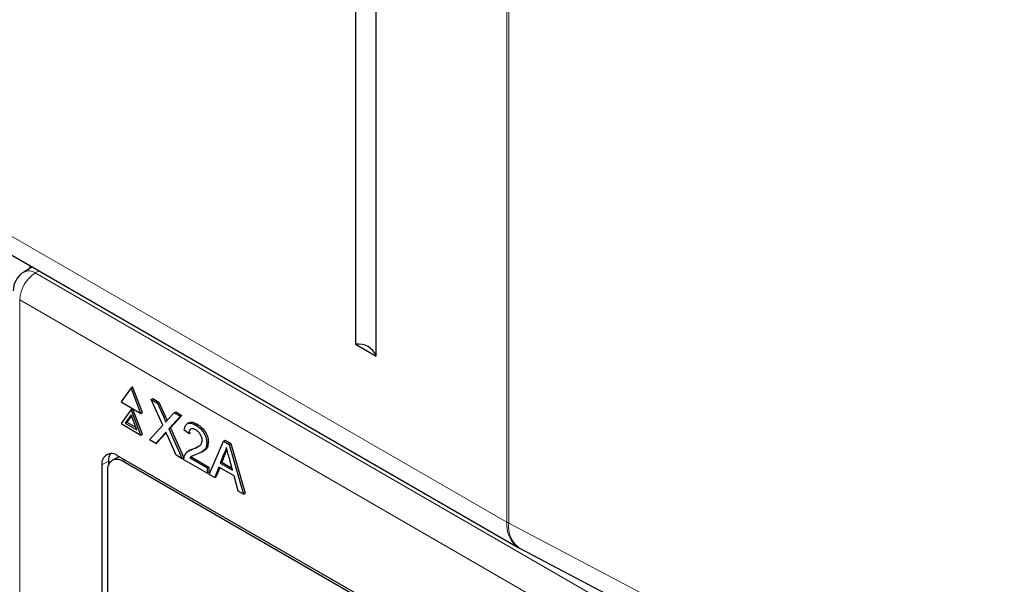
# Paper-space layout 'Blatt2' of a CAD drawing. Header units: millimetres. Extents: x 5 to 418, y 2 to 292.
# Tile 34 of 93: x 137 to 146, y 158 to 163. Entities that reach past the tile are written whole.
import ezdxf

# ---------------------------------------------------------------- set-up
doc = ezdxf.new("R2010")
doc.units = ezdxf.units.MM

psp = doc.layouts.new('Blatt2')

# ---------------------------------------------------------------- linework, layer by layer
at = {"color": 7, "linetype": 'Continuous', "lineweight": 18}
for p, q in [((141.0953, 158.4649), (141.0953, 189.7744)), ((141.1124, 189.765), (141.1124, 158.4555)), ((132.4322, 163.466), (141.0953, 158.4649)), ((136.7705, 160.7572), (136.7811, 160.7863)), ((136.8598, 160.7409), (136.8264, 160.7209)), ((136.8264, 160.7209), (145.7409, 155.5747)), ((145.5994, 155.3297), (136.685, 160.4759)), ((136.685, 160.4759), (136.685, 146.8122)), ((137.9887, 159.4153), (138.0029, 159.4235)), ((137.9929, 159.2616), (138.0071, 159.2698)), ((137.6218, 159.0136), (137.642, 159.0252)), ((137.4875, 159.0165), (137.4299, 158.9844)), ((141.1124, 158.4555), (147.8291, 154.9227))]:
    psp.add_line(p, q, dxfattribs=at)
at = {"color": 7, "linetype": 'Continuous', "lineweight": 25}
for p, q in [((139.7264, 183.7227), (139.7264, 160.0757)), ((139.9135, 159.9677), (139.9135, 183.6147)), ((132.5357, 163.2371), (141.1988, 158.236)), ((136.8005, 160.7751), (136.7238, 160.7292)), ((139.7264, 160.0757), (139.9135, 159.9677)), ((137.6933, 159.6809), (137.6035, 159.5531)), ((137.6933, 159.6809), (137.7075, 159.6891)), ((137.7831, 159.4494), (137.6933, 159.6809)), ((137.7973, 159.4576), (137.7075, 159.6891)), ((137.6035, 159.5531), (137.7831, 159.4494)), ((137.8767, 159.5751), (137.8908, 159.5832)), ((137.9802, 159.3418), (137.8767, 159.5751)), ((137.8767, 159.5751), (137.932, 159.5432)), ((137.8908, 159.5832), (137.9461, 159.5513)), ((137.6933, 159.4849), (137.6035, 159.3572)), ((137.6933, 159.4849), (137.7075, 159.4931)), ((137.7831, 159.2535), (137.6933, 159.4849)), ((137.7973, 159.2616), (137.7075, 159.4931)), ((137.932, 159.5432), (137.9461, 159.5513)), ((137.932, 159.5432), (137.9887, 159.4153)), ((137.9461, 159.5513), (138.0029, 159.4235)), ((138.0834, 159.4557), (138.0975, 159.4639)), ((138.0975, 159.4639), (138.1536, 159.4316)), ((137.6933, 159.436), (137.6403, 159.3604)), ((137.6963, 159.4282), (137.6544, 159.3686)), ((137.7464, 159.2992), (137.6933, 159.436)), ((137.7831, 159.4494), (137.7973, 159.4576)), ((138.0268, 159.3932), (138.0834, 159.4557)), ((138.1394, 159.4234), (138.0359, 159.3091)), ((138.1536, 159.4316), (138.05, 159.3172)), ((138.0834, 159.4557), (138.1394, 159.4234)), ((138.1394, 159.4234), (138.1536, 159.4316)), ((137.6035, 159.3572), (137.7831, 159.2535)), ((137.6403, 159.3604), (137.6544, 159.3686)), ((137.6403, 159.3604), (137.7464, 159.2992)), ((137.6544, 159.3686), (137.7382, 159.3202)), ((137.86, 159.2091), (137.9802, 159.3418)), ((138.0359, 159.3091), (138.05, 159.3172)), ((138.0359, 159.3091), (138.1561, 159.0382)), ((138.05, 159.3172), (138.1702, 159.0463)), ((138.2167, 159.268), (138.175, 159.2969)), ((138.2162, 159.3637), (138.2003, 159.3545)), ((138.2793, 159.3427), (138.2934, 159.3508)), ((137.7831, 159.2535), (137.7973, 159.2616)), ((137.916, 159.1768), (137.86, 159.2091)), ((137.9929, 159.2616), (137.916, 159.1768)), ((138.0071, 159.2698), (137.9301, 159.1849)), ((138.0105, 159.2736), (138.0071, 159.2698)), ((138.1008, 159.0701), (138.0216, 159.2485)), ((138.2167, 159.268), (138.2308, 159.2762)), ((138.4016, 158.8965), (138.5307, 159.1975)), ((138.5307, 159.1975), (138.5448, 159.2057)), ((138.5307, 159.1975), (138.5824, 159.1676)), ((138.5448, 159.2057), (138.5966, 159.1758)), ((137.916, 159.1768), (137.9301, 159.1849)), ((138.2297, 159.1174), (138.2138, 159.1082)), ((138.2502, 159.1243), (138.2643, 159.1325)), ((138.2643, 159.1325), (138.3113, 159.1559)), ((138.3316, 159.0991), (138.3475, 159.1083)), ((138.3793, 159.1812), (138.3935, 159.1894)), ((138.5824, 159.1676), (138.5966, 159.1758)), ((138.5824, 159.1676), (138.7116, 158.7175)), ((138.5966, 159.1758), (138.7257, 158.7256)), ((137.5642, 159.048), (137.5218, 159.0235)), ((144.7131, 154.9432), (137.5713, 159.0661)), ((138.1561, 159.0382), (138.1008, 159.0701)), ((138.1561, 159.0382), (138.1702, 159.0463)), ((138.3835, 158.9069), (138.1708, 159.0297)), ((138.2244, 159.0469), (138.2385, 159.0551)), ((138.2244, 159.0469), (138.3835, 158.955)), ((138.2478, 159.0628), (138.2385, 159.0551)), ((138.2385, 159.0551), (138.3976, 158.9632)), ((138.5343, 159.0827), (138.501, 158.9979)), ((138.5485, 159.0909), (138.5152, 159.0061)), ((138.5343, 159.0827), (138.5485, 159.0909)), ((138.6121, 158.9338), (138.5805, 159.0508)), ((137.4299, 158.9844), (137.4299, 152.3704)), ((137.4804, 158.9319), (137.4804, 152.3996)), ((137.4875, 159.0165), (137.4875, 158.9788)), ((144.6929, 154.9315), (137.6218, 159.0136)), ((138.3835, 158.955), (138.3976, 158.9632)), ((138.3835, 158.955), (138.3835, 158.9069)), ((138.3976, 158.9632), (138.3976, 158.915)), ((138.4872, 158.9626), (138.4502, 158.8684)), ((138.4961, 158.9574), (138.4644, 158.8765)), ((138.6259, 158.8825), (138.4872, 158.9626)), ((138.501, 158.9979), (138.5152, 159.0061)), ((138.501, 158.9979), (138.6121, 158.9338)), ((138.5152, 159.0061), (138.6069, 158.9532)), ((138.3835, 158.9069), (138.3976, 158.915)), ((138.4502, 158.8684), (138.4016, 158.8965)), ((138.4502, 158.8684), (138.4644, 158.8765)), ((138.6629, 158.7456), (138.6259, 158.8825)), ((138.7116, 158.7175), (138.6629, 158.7456)), ((138.7116, 158.7175), (138.7257, 158.7256)), ((141.2161, 158.2265), (147.9328, 154.6937))]:
    psp.add_line(p, q, dxfattribs=at)
at = {"color": 7, "linetype": 'Continuous', "lineweight": 25, "flags": 128}
psp.add_lwpolyline([(137.5882, 159.0563), (137.5857, 159.0559), (137.5642, 159.048)], dxfattribs=at)
at = {"color": 7, "linetype": 'Continuous', "lineweight": 25}
for centre, radius, start, end in [((136.8264, 160.5576), 0.2, 120.87094, 180), ((139.7492, 159.8992), 0.178, 22.63295, 97.37243), ((137.5161, 158.9984), 0.0873, 50.79671, 189.21404), ((137.5666, 158.9459), 0.0873, 50.79671, 189.21404), ((137.608, 159.022), 0.1206, 148.32917, 182.59748), ((141.4488, 158.669), 0.5, 240.00269, 242.25729)]:
    psp.add_arc(centre, radius, start, end, dxfattribs=at)
at = {"color": 7, "linetype": 'Continuous', "lineweight": 18}
for centre, radius, start, end in [((136.992, 160.462), 0.3074, 122.60548, 177.39452), ((136.7683, 160.6414), 0.0985, 53.82896, 116.85989), ((141.3408, 158.4381), 0.2469, 173.76303, 234.92479), ((141.3393, 158.8878), 0.4882, 240.01611, 242.31134), ((141.3433, 158.4221), 0.2333, 171.76266, 236.95304)]:
    psp.add_arc(centre, radius, start, end, dxfattribs=at)
at = {"color": 7, "linetype": 'Continuous', "lineweight": 25}
for points, knots in [([(137.9887, 159.4153), (137.9924, 159.4068), (137.9974, 159.3949), (138.0037, 159.3796), (138.005, 159.373), (138.0056, 159.3697)], [0, 0, 0, 0, 0.561277, 0.781763, 1, 1, 1, 1]), ([(138.0029, 159.4235), (138.0065, 159.415), (138.0115, 159.4031), (138.0172, 159.3898), (138.0181, 159.3852), (138.0184, 159.3839)], [0, 0, 0, 0, 0.646868, 0.900977, 1, 1, 1, 1]), ([(138.0056, 159.3697), (138.0095, 159.3741), (138.0166, 159.3819), (138.0237, 159.3898), (138.0268, 159.3932)], [0, 0, 0, 0, 0.56, 1, 1, 1, 1]), ([(138.175, 159.2969), (138.1774, 159.3122), (138.1822, 159.3427), (138.2101, 159.3634), (138.2451, 159.3602), (138.2678, 159.3485), (138.2793, 159.3427)], [0, 0, 0, 0, 0.280235, 0.558893, 0.779132, 1, 1, 1, 1]), ([(138.2783, 159.2999), (138.2693, 159.3043), (138.2514, 159.3131), (138.2298, 159.3087), (138.2182, 159.2916), (138.2172, 159.2759), (138.2167, 159.268)], [0, 0, 0, 0, 0.28041, 0.559489, 0.779375, 1, 1, 1, 1]), ([(138.2182, 159.3606), (138.2214, 159.3636), (138.2315, 159.3731), (138.2597, 159.3677), (138.2821, 159.3564), (138.2934, 159.3508)], [0, 0, 0, 0, 0.185653, 0.592247, 1, 1, 1, 1]), ([(138.3376, 159.2048), (138.3365, 159.2151), (138.3343, 159.2356), (138.3174, 159.2654), (138.2979, 159.2872), (138.2849, 159.2956), (138.2783, 159.2999)], [0, 0, 0, 0, 0.27908, 0.558612, 0.779043, 1, 1, 1, 1]), ([(138.2793, 159.3427), (138.2934, 159.3333), (138.3218, 159.3147), (138.3556, 159.2691), (138.3763, 159.2215), (138.3783, 159.1946), (138.3793, 159.1812)], [0, 0, 0, 0, 0.280482, 0.559644, 0.779749, 1, 1, 1, 1]), ([(138.2934, 159.3508), (138.3076, 159.3415), (138.3359, 159.3229), (138.3698, 159.2773), (138.3905, 159.2297), (138.3925, 159.2028), (138.3935, 159.1894)], [0, 0, 0, 0, 0.280482, 0.559644, 0.779749, 1, 1, 1, 1]), ([(138.0083, 159.2786), (138.0054, 159.2754), (138.0002, 159.2698), (137.9952, 159.2641), (137.9929, 159.2616)], [0, 0, 0, 0, 0.560002, 1, 1, 1, 1]), ([(138.0216, 159.2485), (138.0191, 159.2541), (138.0146, 159.2641), (138.0102, 159.2742), (138.0083, 159.2786)], [0, 0, 0, 0, 0.56, 1, 1, 1, 1]), ([(138.2502, 159.1243), (138.271, 159.1328), (138.2999, 159.1447), (138.3319, 159.1709), (138.3357, 159.1936), (138.3376, 159.2048)], [0, 0, 0, 0, 0.561313, 0.781386, 1, 1, 1, 1]), ([(138.1752, 159.0605), (138.1807, 159.0719), (138.1898, 159.0907), (138.2103, 159.1067), (138.2295, 159.1169), (138.2433, 159.1218), (138.2502, 159.1243)], [0, 0, 0, 0, 0.3394111, 0.559525, 0.7797523, 1, 1, 1, 1]), ([(138.2299, 159.1171), (138.2345, 159.1197), (138.2454, 159.126), (138.2574, 159.1301), (138.2643, 159.1325)], [0, 0, 0, 0, 0.421829, 1, 1, 1, 1]), ([(138.3793, 159.1812), (138.3771, 159.1645), (138.3727, 159.1311), (138.3378, 159.0993), (138.3076, 159.0868), (138.2891, 159.0792)], [0, 0, 0, 0, 0.278741, 0.558834, 1, 1, 1, 1]), ([(138.3935, 159.1894), (138.3912, 159.1728), (138.3867, 159.1397), (138.3651, 159.1177), (138.3503, 159.1108), (138.347, 159.1093)], [0, 0, 0, 0, 0.43566, 0.873431, 1, 1, 1, 1]), ([(138.5566, 159.1392), (138.5535, 159.1276), (138.5479, 159.1069), (138.5385, 159.0901), (138.5343, 159.0827)], [0, 0, 0, 0, 0.559915, 1, 1, 1, 1]), ([(138.5613, 159.1173), (138.5609, 159.1161), (138.5579, 159.1061), (138.5529, 159.098), (138.5485, 159.0909)], [0, 0, 0, 0, 0.1165814, 1, 1, 1, 1]), ([(138.5805, 159.0508), (138.576, 159.0673), (138.568, 159.0968), (138.5601, 159.1263), (138.5566, 159.1392)], [0, 0, 0, 0, 0.560002, 1, 1, 1, 1]), ([(138.1708, 159.0297), (138.1709, 159.0359), (138.1712, 159.0472), (138.174, 159.0565), (138.1752, 159.0605)], [0, 0, 0, 0, 0.559956, 1, 1, 1, 1]), ([(138.2891, 159.0792), (138.2813, 159.0763), (138.2686, 159.0715), (138.2509, 159.0645), (138.2362, 159.058), (138.2283, 159.0506), (138.2244, 159.0469)], [0, 0, 0, 0, 0.340038, 0.560063, 0.78009, 1, 1, 1, 1])]:
    psp.add_open_spline(points, degree=3, knots=knots, dxfattribs=at)

doc.saveas('drawing.dxf')
